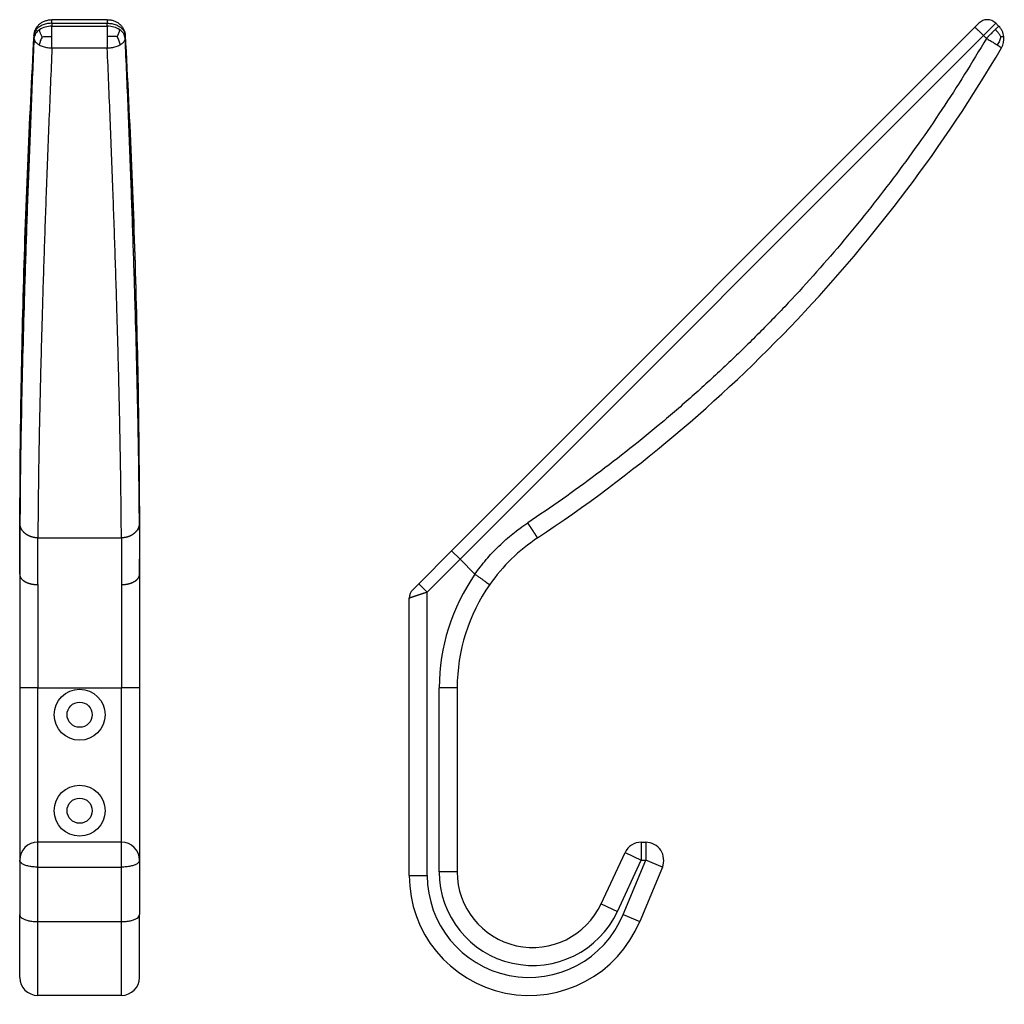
# Model space of a CAD drawing. Header units: millimetres. Extents: x 101 to 266, y -555 to -266.
# Tile 2 of 2: x 101 to 266, y -430 to -266. Entities that reach past the tile are written whole.
import ezdxf

# ---------------------------------------------------------------- set-up
doc = ezdxf.new("R2010")
doc.units = ezdxf.units.MM

# ---------------------------------------------------------------- blocks, each defined once
blk = doc.blocks.new('1353__2', base_point=(101.38, -428.36))
at = {"color": 4, "linetype": 'Continuous'}
for p, q in [((106.76, -266.24), (106.76, -265.66)), ((115.99, -265.66), (115.99, -266.24)), ((106.76, -266.24), (115.99, -266.24)), ((106.76, -266.24), (106.76, -266.73)), ((106.76, -266.73), (115.99, -266.73)), ((115.99, -266.73), (115.99, -266.24)), ((103.76, -268.28), (103.76, -268.77)), ((118.99, -268.77), (118.99, -268.28)), ((106.76, -270.37), (115.99, -270.37)), ((104.4, -352.06), (118.35, -352.06)), ((104.38, -359.86), (104.38, -377.07)), ((118.38, -359.86), (118.38, -377.07)), ((104.38, -377.07), (101.38, -377.07)), ((104.38, -402.82), (104.38, -377.07)), ((104.38, -377.07), (118.38, -377.07)), ((118.38, -402.82), (118.38, -377.07)), ((121.38, -377.07), (118.38, -377.07)), ((104.38, -406.97), (104.38, -402.82)), ((118.38, -406.97), (118.38, -402.82)), ((104.38, -416.06), (104.38, -406.97)), ((104.38, -406.97), (118.38, -406.97)), ((118.38, -416.06), (118.38, -406.97)), ((104.38, -428.36), (104.38, -416.06)), ((104.38, -416.06), (118.38, -416.06)), ((118.38, -428.36), (118.38, -416.06))]:
    blk.add_line(p, q, dxfattribs=at)
at = {"color": 7, "linetype": 'Continuous'}
for p, q in [((115.99, -265.66), (106.76, -265.66)), ((101.38, -355.64), (101.38, -358.14)), ((121.38, -358.14), (121.38, -355.64)), ((101.38, -358.14), (101.38, -377.07)), ((121.38, -358.14), (121.38, -377.07)), ((101.38, -377.07), (101.38, -405.82)), ((121.38, -377.07), (121.38, -405.82)), ((118.38, -402.82), (104.38, -402.82)), ((101.38, -405.82), (101.38, -414.9)), ((121.38, -405.82), (121.38, -414.9)), ((101.38, -425.36), (101.38, -414.9)), ((121.38, -425.36), (121.38, -414.9)), ((118.38, -428.36), (104.38, -428.36))]:
    blk.add_line(p, q, dxfattribs=at)
for centre, radius in [((111.38, -381.56), 4.25), ((111.38, -381.56), 2.1), ((111.38, -397.56), 4.25), ((111.38, -397.56), 2.1)]:
    blk.add_circle(centre, radius, dxfattribs=at)
for centre, start, end in [((104.38, -405.82), 90, 180), ((118.38, -405.82), 0, 90), ((104.38, -425.36), 180, 270), ((118.38, -425.36), 270, 0)]:
    blk.add_arc(centre, 3, start, end, dxfattribs=at)
for points, knots in [([(103.77, -268.23), (103.77, -268.14), (103.79, -267.96), (103.85, -267.71), (103.93, -267.46), (104.04, -267.21), (104.18, -266.97), (104.33, -266.76), (104.5, -266.57), (104.69, -266.39), (104.91, -266.22), (105.14, -266.08), (105.38, -265.95), (105.64, -265.84), (105.92, -265.76), (106.2, -265.7), (106.48, -265.66), (106.67, -265.66), (106.76, -265.66)], [0, 0, 0, 0, 0.265606, 0.532072, 0.774175, 1.062214, 1.348448, 1.592332, 1.836929, 2.125698, 2.394891, 2.666569, 2.918717, 3.218595, 3.500223, 3.78243, 4.092494, 4.354017, 4.354017, 4.354017, 4.354017]), ([(115.99, -265.66), (116.08, -265.66), (116.27, -265.66), (116.55, -265.7), (116.83, -265.76), (117.11, -265.84), (117.37, -265.95), (117.62, -266.08), (117.84, -266.22), (118.13, -266.44), (118.44, -266.76), (118.68, -267.14), (118.83, -267.46), (118.91, -267.72), (118.97, -267.97), (118.98, -268.15), (118.99, -268.23)], [0, 0, 0, 0, 0.261523, 0.571588, 0.831327, 1.135418, 1.435296, 1.687444, 1.959122, 2.228316, 2.765436, 3.290516, 3.578555, 3.820658, 4.110201, 4.352724, 4.352724, 4.352724, 4.352724]), ([(101.38, -355.64), (101.41, -348.34), (101.46, -333.74), (101.93, -311.87), (102.66, -290.03), (103.4, -275.5), (103.77, -268.23)], [0, 0, 0, 0, 21.902106, 43.806259, 65.628834, 87.45751, 87.45751, 87.45751, 87.45751]), ([(118.99, -268.23), (119.36, -275.5), (120.1, -290.03), (120.82, -311.87), (121.29, -333.74), (121.35, -348.34), (121.38, -355.64)], [0, 0, 0, 0, 21.828677, 43.651251, 65.555408, 87.45751, 87.45751, 87.45751, 87.45751])]:
    blk.add_open_spline(points, degree=3, knots=knots, dxfattribs=at)
at = {"color": 4, "linetype": 'Continuous'}
for points, knots in [([(106.76, -266.24), (106.51, -266.26), (106.01, -266.28), (105.3, -266.49), (104.68, -266.8), (104.2, -267.22), (103.86, -267.73), (103.79, -268.1), (103.76, -268.28)], [0, 0, 0, 0, 0.760895, 1.497732, 2.190592, 2.828082, 3.411809, 3.95939, 3.95939, 3.95939, 3.95939]), ([(104.68, -267.32), (104.43, -267.52), (103.96, -267.9), (103.83, -268.49), (103.76, -268.77)], [0, 0, 0, 0, 0.931773, 1.760112, 1.760112, 1.760112, 1.760112]), ([(106.76, -266.73), (106.38, -266.76), (105.64, -266.8), (104.99, -267.15), (104.68, -267.32)], [0, 0, 0, 0, 1.131712, 2.186119, 2.186119, 2.186119, 2.186119]), ([(105.13, -268.49), (105.09, -268.42), (105.01, -268.28), (104.91, -268.08), (104.83, -267.89), (104.76, -267.7), (104.71, -267.52), (104.69, -267.39), (104.68, -267.32)], [0, 0, 0, 0, 0.247388, 0.478298, 0.687724, 0.878902, 1.063571, 1.261781, 1.261781, 1.261781, 1.261781]), ([(106.76, -268.47), (106.76, -268.31), (106.76, -268), (106.76, -267.54), (106.76, -267.12), (106.76, -266.86), (106.76, -266.73)], [0, 0, 0, 0, 0.481307, 0.941681, 1.363228, 1.741417, 1.741417, 1.741417, 1.741417]), ([(115.99, -266.24), (116.25, -266.26), (116.75, -266.28), (117.45, -266.49), (118.07, -266.8), (118.56, -267.22), (118.9, -267.73), (118.96, -268.1), (118.99, -268.28)], [0, 0, 0, 0, 0.760895, 1.497732, 2.190592, 2.828082, 3.411809, 3.95939, 3.95939, 3.95939, 3.95939]), ([(115.99, -266.73), (115.99, -266.86), (115.99, -267.12), (115.99, -267.54), (115.99, -268), (115.99, -268.31), (115.99, -268.47)], [0, 0, 0, 0, 0.378036, 0.799736, 1.259962, 1.741417, 1.741417, 1.741417, 1.741417]), ([(118.07, -267.32), (117.76, -267.15), (117.11, -266.8), (116.37, -266.76), (115.99, -266.73)], [0, 0, 0, 0, 1.054407, 2.186119, 2.186119, 2.186119, 2.186119]), ([(117.62, -268.49), (117.74, -268.29), (117.94, -267.93), (118.03, -267.51), (118.07, -267.32)], [0, 0, 0, 0, 0.687189, 1.259915, 1.259915, 1.259915, 1.259915]), ([(118.99, -268.77), (118.93, -268.49), (118.8, -267.9), (118.32, -267.52), (118.07, -267.32)], [0, 0, 0, 0, 0.828339, 1.760112, 1.760112, 1.760112, 1.760112]), ([(103.76, -268.28), (103.07, -282.84), (101.68, -311.94), (101.48, -341.08), (101.38, -355.64)], [0, 0, 0, 0, 43.708598, 87.400897, 87.400897, 87.400897, 87.400897]), ([(103.76, -268.77), (103.6, -272.7), (103.27, -280.47), (102.83, -291.79), (102.43, -302.78), (102.11, -313.12), (101.83, -323.13), (101.63, -332.29), (101.48, -341.11), (101.43, -346.71), (101.4, -349.56)], [0, 0, 0, 0, 11.789186, 23.343788, 33.977439, 44.775276, 54.376838, 64.017598, 72.279605, 80.822848, 80.822848, 80.822848, 80.822848]), ([(103.76, -268.28), (103.76, -268.27), (103.76, -268.26), (103.77, -268.24), (103.77, -268.23)], [0, 0, 0, 0, 0.02729285, 0.0545755, 0.0545755, 0.0545755, 0.0545755]), ([(103.76, -268.77), (103.78, -268.87), (103.8, -269.07), (103.99, -269.36), (104.27, -269.64), (104.52, -269.79), (104.65, -269.87)], [0, 0, 0, 0, 0.290658, 0.611507, 1.010877, 1.470809, 1.470809, 1.470809, 1.470809]), ([(105.13, -268.49), (105.02, -268.72), (104.79, -269.15), (104.7, -269.63), (104.65, -269.87)], [0, 0, 0, 0, 0.746914, 1.4587, 1.4587, 1.4587, 1.4587]), ([(105.13, -268.49), (105.22, -268.49), (105.39, -268.48), (105.65, -268.47), (105.91, -268.47), (106.17, -268.47), (106.46, -268.47), (106.66, -268.47), (106.76, -268.47)], [0, 0, 0, 0, 0.25926, 0.520948, 0.778279, 1.036115, 1.310978, 1.631058, 1.631058, 1.631058, 1.631058]), ([(106.76, -270.37), (106.76, -270.22), (106.76, -269.92), (106.76, -269.45), (106.76, -268.96), (106.76, -268.64), (106.76, -268.47)], [0, 0, 0, 0, 0.445708, 0.917764, 1.407697, 1.900248, 1.900248, 1.900248, 1.900248]), ([(117.62, -268.49), (117.36, -268.48), (116.82, -268.46), (116.28, -268.47), (115.99, -268.47)], [0, 0, 0, 0, 0.778251, 1.630975, 1.630975, 1.630975, 1.630975]), ([(115.99, -268.47), (115.99, -268.64), (115.99, -268.96), (115.99, -269.45), (115.99, -269.92), (115.99, -270.22), (115.99, -270.37)], [0, 0, 0, 0, 0.4927, 0.982484, 1.454596, 1.900248, 1.900248, 1.900248, 1.900248]), ([(117.62, -268.49), (117.74, -268.72), (117.96, -269.15), (118.06, -269.63), (118.1, -269.87)], [0, 0, 0, 0, 0.746914, 1.4587, 1.4587, 1.4587, 1.4587]), ([(118.1, -269.87), (118.19, -269.81), (118.37, -269.71), (118.59, -269.53), (118.77, -269.35), (118.9, -269.15), (118.97, -268.96), (118.98, -268.83), (118.99, -268.77)], [0, 0, 0, 0, 0.317188, 0.604322, 0.860169, 1.086697, 1.28877, 1.473156, 1.473156, 1.473156, 1.473156]), ([(118.99, -268.23), (118.99, -268.24), (118.99, -268.26), (118.99, -268.27), (118.99, -268.28)], [0, 0, 0, 0, 0.02728265, 0.0545755, 0.0545755, 0.0545755, 0.0545755]), ([(118.99, -268.28), (119.69, -282.84), (121.08, -311.94), (121.28, -341.08), (121.38, -355.64)], [0, 0, 0, 0, 43.708598, 87.400897, 87.400897, 87.400897, 87.400897]), ([(121.35, -349.56), (121.33, -346.71), (121.28, -341.11), (121.12, -332.29), (120.92, -323.13), (120.65, -313.12), (120.32, -302.78), (119.93, -291.79), (119.49, -280.47), (119.16, -272.7), (118.99, -268.77)], [0, 0, 0, 0, 8.543243, 16.80525, 26.44601, 36.047572, 46.845409, 57.47906, 69.033662, 80.822848, 80.822848, 80.822848, 80.822848]), ([(106.76, -270.37), (106.59, -274.34), (106.26, -282.21), (105.82, -293.65), (105.43, -304.76), (105.11, -315.22), (104.83, -325.34), (104.63, -334.61), (104.48, -343.52), (104.43, -349.19), (104.4, -352.06)], [0, 0, 0, 0, 11.92277, 23.608373, 34.362256, 45.281096, 54.989672, 64.738158, 73.094002, 81.728839, 81.728839, 81.728839, 81.728839]), ([(104.65, -269.87), (104.76, -269.92), (104.97, -270.02), (105.31, -270.14), (105.66, -270.24), (106.03, -270.31), (106.4, -270.36), (106.64, -270.37), (106.76, -270.37)], [0, 0, 0, 0, 0.343047, 0.705439, 1.079228, 1.455987, 1.827692, 2.187381, 2.187381, 2.187381, 2.187381]), ([(115.99, -270.37), (116.11, -270.37), (116.36, -270.36), (116.72, -270.31), (117.09, -270.24), (117.45, -270.14), (117.79, -270.02), (118, -269.92), (118.1, -269.87)], [0, 0, 0, 0, 0.359689, 0.731394, 1.108153, 1.481942, 1.844334, 2.187381, 2.187381, 2.187381, 2.187381]), ([(118.35, -352.06), (118.33, -349.19), (118.28, -343.52), (118.12, -334.61), (117.92, -325.34), (117.65, -315.22), (117.32, -304.76), (116.93, -293.65), (116.49, -282.21), (116.16, -274.34), (115.99, -270.37)], [0, 0, 0, 0, 8.634836, 16.99068, 26.739166, 36.447743, 47.366583, 58.120466, 69.806069, 81.728839, 81.728839, 81.728839, 81.728839]), ([(101.38, -358.14), (101.38, -357.35), (101.38, -355.79), (101.38, -353.59), (101.39, -351.51), (101.4, -350.22), (101.4, -349.56)], [0, 0, 0, 0, 2.346608, 4.70337, 6.591817, 8.580983, 8.580983, 8.580983, 8.580983]), ([(104.4, -352.06), (104.36, -352.06), (104.27, -352.06), (104.15, -352.06), (104.06, -352.05), (103.99, -352.04), (103.92, -352.03), (103.85, -352.02), (103.78, -352.01), (103.71, -352), (103.64, -351.98), (103.57, -351.97), (103.5, -351.95), (103.44, -351.93), (103.37, -351.91), (103.3, -351.89), (103.23, -351.86), (103.16, -351.84), (103.09, -351.81), (103.02, -351.78), (102.96, -351.75), (102.89, -351.72), (102.82, -351.69), (102.76, -351.65), (102.69, -351.62), (102.63, -351.58), (102.57, -351.54), (102.51, -351.5), (102.45, -351.46), (102.39, -351.42), (102.33, -351.37), (102.28, -351.33), (102.22, -351.28), (102.17, -351.23), (102.12, -351.18), (102.07, -351.13), (102.02, -351.08), (101.98, -351.03), (101.93, -350.98), (101.89, -350.93), (101.85, -350.87), (101.81, -350.82), (101.77, -350.76), (101.74, -350.71), (101.7, -350.65), (101.67, -350.59), (101.64, -350.53), (101.61, -350.48), (101.58, -350.42), (101.56, -350.36), (101.54, -350.3), (101.52, -350.24), (101.5, -350.19), (101.48, -350.13), (101.46, -350.07), (101.45, -350.01), (101.44, -349.95), (101.43, -349.9), (101.42, -349.84), (101.41, -349.78), (101.41, -349.72), (101.4, -349.67), (101.4, -349.61), (101.4, -349.57), (101.4, -349.56)], [0, 0, 0, 0, 0.133821, 0.269928, 0.338789, 0.408156, 0.478004, 0.548307, 0.619039, 0.690172, 0.761676, 0.833521, 0.905678, 0.978114, 1.050797, 1.123694, 1.196772, 1.269996, 1.343333, 1.416748, 1.490207, 1.563675, 1.637119, 1.710503, 1.783794, 1.85696, 1.929968, 2.002787, 2.075384, 2.147731, 2.219799, 2.29156, 2.362988, 2.434057, 2.504745, 2.575028, 2.644886, 2.7143, 2.783252, 2.851725, 2.919706, 2.987181, 3.054138, 3.120568, 3.186462, 3.251813, 3.316616, 3.380864, 3.444556, 3.507689, 3.570263, 3.632276, 3.69373, 3.754627, 3.814969, 3.874758, 3.933999, 3.992696, 4.050852, 4.108473, 4.165564, 4.222129, 4.278175, 4.333707, 4.333707, 4.333707, 4.333707]), ([(121.35, -349.56), (121.35, -349.57), (121.35, -349.61), (121.35, -349.67), (121.35, -349.72), (121.34, -349.78), (121.33, -349.84), (121.33, -349.9), (121.32, -349.95), (121.3, -350.01), (121.29, -350.07), (121.27, -350.13), (121.26, -350.19), (121.24, -350.24), (121.22, -350.3), (121.19, -350.36), (121.17, -350.42), (121.14, -350.48), (121.12, -350.53), (121.09, -350.59), (121.05, -350.65), (121.02, -350.71), (120.98, -350.76), (120.95, -350.82), (120.91, -350.87), (120.87, -350.93), (120.82, -350.98), (120.78, -351.03), (120.73, -351.08), (120.68, -351.13), (120.63, -351.18), (120.58, -351.23), (120.53, -351.28), (120.48, -351.33), (120.42, -351.37), (120.36, -351.42), (120.3, -351.46), (120.25, -351.5), (120.18, -351.54), (120.12, -351.58), (120.06, -351.62), (120, -351.65), (119.93, -351.69), (119.87, -351.72), (119.8, -351.75), (119.73, -351.78), (119.66, -351.81), (119.6, -351.84), (119.53, -351.86), (119.46, -351.89), (119.39, -351.91), (119.32, -351.93), (119.25, -351.95), (119.18, -351.97), (119.11, -351.98), (119.04, -352), (118.97, -352.01), (118.9, -352.02), (118.83, -352.03), (118.76, -352.04), (118.69, -352.05), (118.6, -352.06), (118.49, -352.06), (118.4, -352.06), (118.35, -352.06)], [0, 0, 0, 0, 0.055531, 0.111577, 0.168143, 0.225234, 0.282855, 0.341011, 0.399707, 0.458948, 0.518738, 0.579079, 0.639976, 0.70143, 0.763444, 0.826017, 0.88915, 0.952842, 1.017091, 1.081893, 1.147244, 1.213138, 1.279568, 1.346526, 1.414001, 1.481982, 1.550455, 1.619407, 1.68882, 1.758679, 1.828962, 1.899649, 1.970719, 2.042146, 2.113907, 2.185975, 2.258322, 2.33092, 2.403738, 2.476746, 2.549912, 2.623204, 2.696588, 2.770031, 2.843499, 2.916958, 2.990373, 3.06371, 3.136935, 3.210012, 3.282909, 3.355592, 3.428028, 3.500185, 3.572031, 3.643535, 3.714667, 3.785399, 3.855703, 3.925551, 3.994918, 4.063779, 4.199886, 4.333707, 4.333707, 4.333707, 4.333707]), ([(121.35, -349.56), (121.36, -350.22), (121.37, -351.51), (121.37, -353.59), (121.38, -355.79), (121.38, -357.35), (121.38, -358.14)], [0, 0, 0, 0, 1.989167, 3.877613, 6.234375, 8.580983, 8.580983, 8.580983, 8.580983]), ([(104.38, -359.86), (104.38, -359.15), (104.38, -357.73), (104.38, -355.73), (104.39, -353.84), (104.4, -352.67), (104.4, -352.06)], [0, 0, 0, 0, 2.125048, 4.272081, 5.98758, 7.79349, 7.79349, 7.79349, 7.79349]), ([(118.35, -352.06), (118.36, -352.67), (118.37, -353.84), (118.37, -355.73), (118.38, -357.73), (118.38, -359.15), (118.38, -359.86)], [0, 0, 0, 0, 1.80591, 3.521408, 5.668442, 7.79349, 7.79349, 7.79349, 7.79349]), ([(101.38, -358.14), (101.38, -358.15), (101.38, -358.17), (101.38, -358.21), (101.38, -358.25), (101.39, -358.29), (101.4, -358.33), (101.4, -358.37), (101.42, -358.41), (101.43, -358.45), (101.44, -358.49), (101.46, -358.53), (101.47, -358.57), (101.49, -358.61), (101.51, -358.65), (101.54, -358.69), (101.56, -358.73), (101.59, -358.77), (101.62, -358.81), (101.65, -358.85), (101.68, -358.89), (101.71, -358.93), (101.75, -358.97), (101.79, -359), (101.83, -359.04), (101.87, -359.08), (101.91, -359.12), (101.95, -359.15), (102, -359.19), (102.05, -359.22), (102.1, -359.26), (102.15, -359.29), (102.2, -359.32), (102.26, -359.35), (102.31, -359.38), (102.37, -359.41), (102.43, -359.44), (102.49, -359.47), (102.55, -359.5), (102.61, -359.53), (102.67, -359.55), (102.74, -359.58), (102.8, -359.6), (102.87, -359.62), (102.93, -359.64), (103, -359.67), (103.07, -359.68), (103.14, -359.7), (103.2, -359.72), (103.27, -359.74), (103.34, -359.75), (103.41, -359.77), (103.48, -359.78), (103.55, -359.79), (103.62, -359.8), (103.69, -359.81), (103.76, -359.82), (103.85, -359.83), (103.97, -359.84), (104.11, -359.85), (104.24, -359.86), (104.33, -359.86), (104.38, -359.86)], [0, 0, 0, 0, 0.038213, 0.076808, 0.115821, 0.155288, 0.195248, 0.235739, 0.276799, 0.318468, 0.360782, 0.403781, 0.447501, 0.491977, 0.537244, 0.583332, 0.630271, 0.678089, 0.72681, 0.776455, 0.827042, 0.878587, 0.9311, 0.98459, 1.039061, 1.094513, 1.150945, 1.208348, 1.266713, 1.326026, 1.386269, 1.447421, 1.509458, 1.572353, 1.636075, 1.70059, 1.765863, 1.831855, 1.898524, 1.965827, 2.03372, 2.102156, 2.171086, 2.24046, 2.310228, 2.380338, 2.450739, 2.521378, 2.592202, 2.663158, 2.734194, 2.805259, 2.8763, 2.947268, 3.018112, 3.088783, 3.159235, 3.22942, 3.368814, 3.506628, 3.642552, 3.776304, 3.776304, 3.776304, 3.776304]), ([(118.38, -359.86), (118.42, -359.86), (118.51, -359.86), (118.65, -359.85), (118.78, -359.84), (118.9, -359.83), (118.99, -359.82), (119.06, -359.81), (119.13, -359.8), (119.2, -359.79), (119.27, -359.78), (119.34, -359.77), (119.41, -359.75), (119.48, -359.74), (119.55, -359.72), (119.62, -359.7), (119.69, -359.68), (119.76, -359.67), (119.82, -359.64), (119.89, -359.62), (119.95, -359.6), (120.02, -359.58), (120.08, -359.55), (120.15, -359.53), (120.21, -359.5), (120.27, -359.47), (120.33, -359.44), (120.39, -359.41), (120.44, -359.38), (120.5, -359.35), (120.55, -359.32), (120.61, -359.29), (120.66, -359.26), (120.71, -359.22), (120.75, -359.19), (120.8, -359.15), (120.85, -359.12), (120.89, -359.08), (120.93, -359.04), (120.97, -359), (121.01, -358.97), (121.04, -358.93), (121.08, -358.89), (121.11, -358.85), (121.14, -358.81), (121.17, -358.77), (121.19, -358.73), (121.22, -358.69), (121.24, -358.65), (121.26, -358.61), (121.28, -358.57), (121.3, -358.53), (121.31, -358.49), (121.33, -358.45), (121.34, -358.41), (121.35, -358.37), (121.36, -358.33), (121.37, -358.29), (121.37, -358.25), (121.37, -358.21), (121.38, -358.17), (121.38, -358.15), (121.38, -358.14)], [0, 0, 0, 0, 0.133752, 0.269676, 0.40749, 0.546883, 0.617069, 0.687521, 0.758192, 0.829036, 0.900003, 0.971045, 1.042109, 1.113146, 1.184102, 1.254926, 1.325565, 1.395965, 1.466076, 1.535844, 1.605218, 1.674148, 1.742583, 1.810476, 1.87778, 1.944449, 2.010441, 2.075713, 2.140229, 2.203951, 2.266845, 2.328883, 2.390035, 2.450278, 2.509591, 2.567956, 2.625359, 2.68179, 2.737243, 2.791714, 2.845204, 2.897717, 2.949262, 2.999849, 3.049494, 3.098214, 3.146032, 3.192972, 3.23906, 3.284326, 3.328803, 3.372522, 3.415521, 3.457836, 3.499504, 3.540565, 3.581055, 3.621015, 3.660483, 3.699496, 3.738091, 3.776304, 3.776304, 3.776304, 3.776304]), ([(104.38, -406.97), (104.12, -406.97), (103.61, -406.95), (102.9, -406.84), (102.28, -406.67), (101.81, -406.44), (101.46, -406.17), (101.4, -405.93), (101.38, -405.82)], [0, 0, 0, 0, 0.777452, 1.510119, 2.157932, 2.691227, 3.100205, 3.415854, 3.415854, 3.415854, 3.415854]), ([(121.38, -405.82), (121.35, -405.93), (121.3, -406.17), (120.94, -406.44), (120.47, -406.67), (119.85, -406.84), (119.14, -406.95), (118.64, -406.97), (118.38, -406.97)], [0, 0, 0, 0, 0.315648, 0.724627, 1.257921, 1.905734, 2.638402, 3.415854, 3.415854, 3.415854, 3.415854]), ([(101.38, -414.9), (101.4, -415.01), (101.46, -415.25), (101.81, -415.52), (102.28, -415.75), (102.9, -415.92), (103.61, -416.04), (104.12, -416.05), (104.38, -416.06)], [0, 0, 0, 0, 0.315648, 0.724627, 1.257921, 1.905734, 2.638402, 3.415854, 3.415854, 3.415854, 3.415854]), ([(118.38, -416.06), (118.64, -416.05), (119.14, -416.04), (119.85, -415.92), (120.47, -415.75), (120.94, -415.52), (121.3, -415.25), (121.35, -415.01), (121.38, -414.9)], [0, 0, 0, 0, 0.777452, 1.510119, 2.157932, 2.691227, 3.100205, 3.415854, 3.415854, 3.415854, 3.415854])]:
    blk.add_open_spline(points, degree=3, knots=knots, dxfattribs=at)
blk = doc.blocks.new('Vordans1', base_point=(111.38, -347))
blk.add_blockref('1353__2', (101.38, -428.36))
blk = doc.blocks.new('1353__3', base_point=(166.38, -428.36))
at = {"color": 7, "linetype": 'Continuous'}
for p, q in [((260.75, -266.92), (173.44, -354.23)), ((261.43, -266.24), (260.75, -266.92)), ((264.26, -266.24), (264.74, -266.73)), ((167.96, -359.71), (173.44, -354.23)), ((167.96, -359.71), (166.96, -360.71)), ((166.38, -408.36), (166.38, -362.12)), ((174.38, -377.07), (174.38, -407.76)), ((205.11, -402.82), (205.85, -402.82)), ((198.41, -413.09), (202.39, -404.55)), ((208.62, -406.97), (204.84, -416.06))]:
    blk.add_line(p, q, dxfattribs=at)
at = {"color": 4, "linetype": 'Continuous'}
for p, q in [((264.26, -266.24), (262.22, -268.28)), ((262.22, -268.28), (174.86, -355.64)), ((262.22, -268.28), (262.7, -268.77)), ((174.86, -355.64), (173.44, -354.23)), ((169.38, -361.12), (174.86, -355.64)), ((174.86, -355.64), (177.35, -358.14)), ((169.38, -408.36), (169.38, -361.12)), ((174.38, -377.07), (171.38, -377.07)), ((171.38, -407.76), (171.38, -377.07)), ((205.11, -402.82), (205.11, -405.82)), ((205.85, -402.82), (205.85, -405.82)), ((201.13, -414.35), (205.11, -405.82)), ((202.07, -414.9), (205.85, -405.82)), ((202.39, -404.55), (205.11, -405.82)), ((205.11, -405.82), (205.85, -405.82)), ((208.62, -406.97), (205.85, -405.82)), ((166.38, -408.36), (169.38, -408.36)), ((174.38, -407.76), (171.38, -407.76)), ((198.41, -413.09), (201.13, -414.35)), ((202.07, -414.9), (204.84, -416.06))]:
    blk.add_line(p, q, dxfattribs=at)
at = {"color": 7, "linetype": 'Continuous'}
for centre, radius, start, end in [((262.84, -267.66), 2, 45, 135), ((262.62, -268.85), 3, 7.2752, 45), ((262.62, -268.85), 3, 329.5503, 7.2752), ((49.69, -143.68), 250, 303.5355, 329.5503), ((204.38, -377.07), 30, 123.5355, 144.987), ((168.38, -362.12), 2, 135, 180), ((204.38, -377.07), 30, 144.987, 180), ((205.11, -405.82), 3, 90, 155), ((205.85, -405.82), 3, 337.3801, 90), ((186.38, -408.36), 20, 180, 337.3801), ((186.98, -407.76), 12.61, 180, 335)]:
    blk.add_arc(centre, radius, start, end, dxfattribs=at)
at = {"color": 4, "linetype": 'Continuous'}
for centre, radius, start, end in [((204.38, -377.07), 33, 144.987, 180), ((186.38, -408.36), 17, 180, 337.3801), ((186.98, -407.76), 15.61, 180, 335)]:
    blk.add_arc(centre, radius, start, end, dxfattribs=at)
for points, knots in [([(262.22, -268.28), (262.14, -268.21), (262, -268.06), (261.78, -267.85), (261.57, -267.65), (261.38, -267.47), (261.21, -267.31), (261.07, -267.18), (260.97, -267.09), (260.9, -267.03), (260.84, -266.98), (260.8, -266.95), (260.77, -266.93), (260.75, -266.92), (260.75, -266.92)], [0, 0, 0, 0, 0.31287, 0.618049, 0.908033, 1.175697, 1.41447, 1.618499, 1.732765, 1.827991, 1.903431, 1.958194, 1.991872, 2.005493, 2.005493, 2.005493, 2.005493]), ([(264.15, -267.32), (264.08, -267.39), (263.86, -267.61), (263.5, -267.98), (263.09, -268.39), (262.82, -268.65), (262.7, -268.77)], [0, 0, 0, 0, 0.28524, 0.934027, 1.544462, 2.046015, 2.046015, 2.046015, 2.046015]), ([(264.74, -266.73), (264.72, -266.76), (264.67, -266.81), (264.55, -266.93), (264.38, -267.1), (264.23, -267.24), (264.15, -267.32)], [0, 0, 0, 0, 0.1087004, 0.2174008, 0.4944942, 0.8380943, 0.8380943, 0.8380943, 0.8380943]), ([(265.11, -268.49), (265.07, -268.42), (264.99, -268.28), (264.85, -268.07), (264.71, -267.88), (264.55, -267.69), (264.37, -267.51), (264.23, -267.39), (264.15, -267.32)], [0, 0, 0, 0, 0.249014, 0.495691, 0.73486, 0.972286, 1.224964, 1.520841, 1.520841, 1.520841, 1.520841]), ([(262.7, -268.77), (261.5, -270.78), (259.1, -274.79), (255.28, -280.67), (251.31, -286.45), (245.79, -294), (238.49, -303.15), (230.69, -311.87), (224.16, -318.56), (219.12, -323.45), (213.95, -328.19), (208.64, -332.77), (203.21, -337.21), (197.65, -341.49), (191.97, -345.63), (188.09, -348.25), (186.15, -349.56)], [0, 0, 0, 0, 7.011108, 14.025846, 21.038781, 28.053629, 42.08356, 56.111474, 63.13089, 70.143867, 77.155614, 84.177275, 91.18754, 98.211398, 105.226888, 112.245912, 112.245912, 112.245912, 112.245912]), ([(262.7, -268.77), (262.81, -268.83), (263.02, -268.96), (263.33, -269.14), (263.64, -269.33), (263.95, -269.52), (264.23, -269.69), (264.41, -269.81), (264.5, -269.87)], [0, 0, 0, 0, 0.359008, 0.727384, 1.096308, 1.455634, 1.794612, 2.10284, 2.10284, 2.10284, 2.10284]), ([(265.11, -268.49), (265.05, -268.73), (264.92, -269.22), (264.65, -269.64), (264.5, -269.87)], [0, 0, 0, 0, 0.71086, 1.507376, 1.507376, 1.507376, 1.507376]), ([(265.11, -268.49), (265.13, -268.49), (265.18, -268.49), (265.26, -268.48), (265.32, -268.48), (265.38, -268.47), (265.43, -268.47), (265.48, -268.47), (265.51, -268.47), (265.54, -268.47), (265.57, -268.47), (265.58, -268.47), (265.59, -268.47), (265.6, -268.47), (265.6, -268.47)], [0, 0, 0, 0, 0.079013, 0.1519258, 0.2182563, 0.27763, 0.3297798, 0.3745471, 0.4118824, 0.4418486, 0.4646283, 0.4805475, 0.4901738, 0.4949773, 0.4949773, 0.4949773, 0.4949773]), ([(264.5, -269.87), (264.54, -269.89), (264.62, -269.94), (264.72, -270.01), (264.82, -270.07), (264.91, -270.13), (264.98, -270.18), (265.05, -270.23), (265.1, -270.27), (265.14, -270.3), (265.17, -270.33), (265.19, -270.35), (265.21, -270.36), (265.21, -270.37), (265.21, -270.37)], [0, 0, 0, 0, 0.1396755, 0.2684229, 0.3854637, 0.4901975, 0.582212, 0.6612849, 0.727383, 0.7806568, 0.8214377, 0.8502514, 0.8679263, 0.8764524, 0.8764524, 0.8764524, 0.8764524]), ([(177.35, -358.14), (177.64, -357.73), (178.24, -356.9), (179.2, -355.72), (180.24, -354.54), (181.34, -353.42), (182.49, -352.36), (183.65, -351.37), (184.86, -350.44), (185.71, -349.86), (186.15, -349.56)], [0, 0, 0, 0, 1.483126, 3.091344, 4.574053, 6.182767, 7.791426, 9.274129, 10.756872, 12.36551, 12.36551, 12.36551, 12.36551]), ([(187.8, -352.06), (187.8, -352.06), (187.8, -352.06), (187.8, -352.06), (187.8, -352.06), (187.8, -352.06), (187.8, -352.06), (187.8, -352.06), (187.8, -352.06), (187.8, -352.06), (187.8, -352.06), (187.8, -352.06), (187.8, -352.06), (187.8, -352.06), (187.8, -352.06), (187.8, -352.06), (187.8, -352.06), (187.8, -352.06), (187.8, -352.06), (187.8, -352.06), (187.8, -352.06), (187.8, -352.06), (187.8, -352.06), (187.8, -352.06), (187.8, -352.06), (187.8, -352.06), (187.8, -352.06), (187.8, -352.05), (187.8, -352.05), (187.8, -352.05), (187.8, -352.05), (187.8, -352.05), (187.8, -352.05), (187.79, -352.05), (187.79, -352.05), (187.79, -352.05), (187.79, -352.05), (187.79, -352.04), (187.79, -352.04), (187.79, -352.04), (187.79, -352.04), (187.79, -352.04), (187.79, -352.04), (187.79, -352.04), (187.79, -352.03), (187.79, -352.03), (187.78, -352.03), (187.78, -352.03), (187.78, -352.03), (187.78, -352.03), (187.78, -352.02), (187.78, -352.02), (187.78, -352.02), (187.78, -352.02), (187.78, -352.02), (187.77, -352.02), (187.77, -352.01), (187.77, -352.01), (187.77, -352.01), (187.77, -352.01), (187.77, -352.01), (187.77, -352), (187.77, -352), (187.76, -352), (187.76, -352), (187.76, -352), (187.76, -351.99), (187.76, -351.99), (187.76, -351.99), (187.76, -351.99), (187.75, -351.98), (187.75, -351.98), (187.75, -351.98), (187.75, -351.98), (187.75, -351.97), (187.75, -351.97), (187.74, -351.97), (187.74, -351.97), (187.74, -351.96), (187.74, -351.96), (187.74, -351.96), (187.74, -351.95), (187.73, -351.95), (187.73, -351.95), (187.73, -351.95), (187.73, -351.94), (187.73, -351.94), (187.72, -351.94), (187.72, -351.93), (187.72, -351.93), (187.72, -351.93), (187.72, -351.92), (187.71, -351.92), (187.71, -351.92), (187.71, -351.91), (187.71, -351.91), (187.7, -351.91), (187.7, -351.9), (187.7, -351.9), (187.7, -351.9), (187.7, -351.89), (187.69, -351.89), (187.69, -351.89), (187.69, -351.88), (187.69, -351.88), (187.68, -351.87), (187.68, -351.87), (187.68, -351.87), (187.68, -351.86), (187.67, -351.86), (187.67, -351.86), (187.67, -351.85), (187.67, -351.85), (187.66, -351.84), (187.66, -351.84), (187.66, -351.83), (187.65, -351.83), (187.65, -351.83), (187.65, -351.82), (187.65, -351.82), (187.64, -351.81), (187.64, -351.81), (187.64, -351.8), (187.63, -351.8), (187.63, -351.8), (187.63, -351.79), (187.63, -351.79), (187.62, -351.78), (187.62, -351.78), (187.62, -351.77), (187.61, -351.77), (187.61, -351.76), (187.61, -351.76), (187.6, -351.75), (187.6, -351.75), (187.6, -351.74), (187.59, -351.74), (187.59, -351.73), (187.59, -351.73), (187.58, -351.72), (187.58, -351.72), (187.58, -351.71), (187.57, -351.71), (187.57, -351.7), (187.57, -351.7), (187.56, -351.69), (187.56, -351.69), (187.56, -351.68), (187.55, -351.67), (187.55, -351.67), (187.55, -351.66), (187.54, -351.66), (187.54, -351.65), (187.53, -351.65), (187.53, -351.64), (187.53, -351.63), (187.52, -351.63), (187.52, -351.62), (187.51, -351.62), (187.51, -351.61), (187.51, -351.6), (187.5, -351.6), (187.5, -351.59), (187.49, -351.59), (187.49, -351.58), (187.49, -351.57), (187.48, -351.57), (187.48, -351.56), (187.47, -351.55), (187.47, -351.55), (187.46, -351.54), (187.46, -351.53), (187.46, -351.53), (187.45, -351.52), (187.45, -351.51), (187.44, -351.51), (187.44, -351.5), (187.43, -351.49), (187.43, -351.49), (187.43, -351.48), (187.42, -351.47), (187.42, -351.47), (187.41, -351.46), (187.41, -351.45), (187.4, -351.44), (187.4, -351.44), (187.39, -351.43), (187.39, -351.42), (187.38, -351.42), (187.38, -351.41), (187.37, -351.4), (187.37, -351.39), (187.36, -351.39), (187.36, -351.38), (187.35, -351.37), (187.35, -351.36), (187.34, -351.36), (187.34, -351.35), (187.33, -351.34), (187.33, -351.33), (187.32, -351.33), (187.32, -351.32), (187.31, -351.31), (187.31, -351.3), (187.3, -351.29), (187.3, -351.28), (187.29, -351.27), (187.28, -351.27), (187.28, -351.26), (187.27, -351.25), (187.27, -351.24), (187.26, -351.23), (187.26, -351.22), (187.25, -351.21), (187.24, -351.2), (187.24, -351.19), (187.23, -351.18), (187.23, -351.18), (187.22, -351.17), (187.21, -351.16), (187.21, -351.15), (187.2, -351.14), (187.19, -351.13), (187.19, -351.12), (187.18, -351.11), (187.18, -351.1), (187.17, -351.09), (187.16, -351.08), (187.16, -351.07), (187.15, -351.06), (187.14, -351.05), (187.14, -351.04), (187.13, -351.03), (187.13, -351.02), (187.12, -351.01), (187.11, -351), (187.11, -350.99), (187.1, -350.99), (187.09, -350.98), (187.09, -350.97), (187.08, -350.96), (187.07, -350.95), (187.07, -350.94), (187.06, -350.92), (187.05, -350.91), (187.04, -350.9), (187.04, -350.89), (187.03, -350.88), (187.02, -350.86), (187.01, -350.85), (187, -350.84), (186.99, -350.83), (186.99, -350.81), (186.98, -350.8), (186.97, -350.79), (186.96, -350.78), (186.95, -350.76), (186.94, -350.75), (186.94, -350.74), (186.93, -350.72), (186.92, -350.71), (186.91, -350.7), (186.9, -350.69), (186.89, -350.67), (186.89, -350.66), (186.88, -350.65), (186.87, -350.63), (186.86, -350.62), (186.85, -350.61), (186.84, -350.59), (186.83, -350.58), (186.83, -350.57), (186.82, -350.56), (186.81, -350.54), (186.8, -350.53), (186.79, -350.52), (186.78, -350.5), (186.77, -350.49), (186.76, -350.47), (186.75, -350.45), (186.73, -350.43), (186.72, -350.41), (186.7, -350.38), (186.69, -350.36), (186.67, -350.34), (186.66, -350.31), (186.64, -350.29), (186.63, -350.27), (186.61, -350.24), (186.59, -350.22), (186.58, -350.2), (186.56, -350.17), (186.55, -350.15), (186.53, -350.13), (186.52, -350.1), (186.5, -350.08), (186.49, -350.06), (186.47, -350.03), (186.46, -350.01), (186.45, -349.99), (186.43, -349.98), (186.42, -349.96), (186.41, -349.95), (186.4, -349.93), (186.39, -349.91), (186.38, -349.9), (186.37, -349.88), (186.36, -349.87), (186.35, -349.85), (186.34, -349.84), (186.33, -349.82), (186.32, -349.8), (186.31, -349.79), (186.3, -349.77), (186.29, -349.76), (186.28, -349.74), (186.27, -349.73), (186.26, -349.71), (186.25, -349.69), (186.24, -349.68), (186.23, -349.66), (186.22, -349.65), (186.21, -349.63), (186.2, -349.62), (186.18, -349.6), (186.17, -349.59), (186.16, -349.57), (186.16, -349.56), (186.15, -349.56)], [0, 0, 0, 0, 0.000016, 0.000034, 0.000055, 0.00008, 0.000146, 0.000232, 0.000382, 0.000572, 0.000803, 0.001074, 0.001388, 0.001743, 0.002141, 0.00258, 0.003063, 0.003588, 0.004156, 0.004767, 0.005421, 0.006119, 0.006861, 0.007646, 0.008476, 0.009349, 0.010267, 0.01123, 0.012237, 0.01329, 0.014387, 0.015529, 0.016717, 0.017951, 0.01923, 0.020555, 0.021926, 0.023343, 0.024806, 0.026316, 0.027872, 0.029475, 0.031125, 0.032822, 0.034566, 0.036357, 0.038196, 0.040082, 0.042016, 0.043998, 0.046028, 0.048106, 0.050233, 0.052317, 0.054447, 0.056622, 0.058842, 0.061108, 0.063418, 0.065775, 0.068176, 0.070623, 0.073116, 0.075655, 0.078239, 0.080869, 0.083544, 0.086266, 0.089034, 0.091848, 0.094707, 0.097613, 0.100566, 0.103564, 0.106609, 0.1097, 0.112838, 0.116022, 0.119253, 0.122531, 0.125855, 0.129226, 0.132644, 0.136109, 0.139621, 0.14318, 0.146786, 0.150439, 0.15414, 0.157888, 0.161683, 0.165525, 0.169415, 0.173353, 0.177338, 0.181371, 0.185452, 0.18958, 0.193757, 0.197981, 0.202253, 0.206573, 0.210942, 0.215353, 0.219813, 0.224321, 0.228877, 0.233481, 0.238133, 0.242834, 0.247582, 0.252378, 0.257221, 0.262113, 0.267052, 0.272039, 0.277073, 0.282155, 0.287285, 0.292462, 0.297686, 0.302958, 0.308277, 0.313643, 0.319057, 0.324518, 0.330025, 0.33558, 0.341182, 0.346831, 0.352526, 0.358269, 0.364058, 0.369894, 0.375776, 0.381706, 0.387682, 0.393704, 0.399773, 0.405888, 0.41205, 0.418258, 0.424512, 0.430813, 0.437159, 0.443552, 0.449991, 0.456476, 0.463006, 0.469583, 0.476206, 0.482874, 0.489588, 0.496625, 0.503711, 0.510846, 0.518031, 0.525264, 0.532545, 0.539875, 0.547253, 0.554679, 0.562153, 0.569675, 0.577243, 0.584859, 0.592523, 0.600232, 0.607989, 0.615792, 0.623641, 0.631536, 0.639476, 0.647463, 0.655495, 0.663572, 0.671694, 0.679861, 0.688073, 0.696329, 0.704629, 0.712973, 0.721362, 0.729793, 0.738269, 0.746787, 0.755349, 0.763953, 0.772601, 0.78129, 0.790022, 0.798796, 0.807612, 0.81647, 0.825369, 0.834309, 0.843291, 0.852313, 0.861376, 0.87048, 0.879624, 0.889873, 0.900172, 0.91052, 0.920917, 0.931361, 0.941853, 0.952393, 0.962979, 0.973611, 0.98429, 0.995014, 1.005783, 1.016597, 1.027456, 1.038358, 1.049303, 1.060292, 1.071324, 1.082397, 1.093513, 1.104669, 1.115867, 1.127106, 1.138384, 1.149702, 1.16106, 1.172456, 1.183891, 1.195364, 1.206874, 1.218422, 1.230006, 1.241627, 1.253284, 1.264976, 1.276704, 1.288466, 1.300262, 1.312093, 1.323956, 1.335853, 1.347782, 1.359744, 1.374481, 1.389264, 1.404093, 1.418966, 1.433884, 1.448845, 1.463848, 1.478892, 1.493977, 1.509101, 1.524265, 1.539465, 1.554703, 1.569977, 1.585287, 1.60063, 1.616007, 1.631417, 1.646858, 1.66233, 1.677832, 1.693363, 1.708923, 1.724509, 1.740122, 1.755761, 1.771425, 1.787112, 1.802822, 1.818555, 1.834308, 1.850082, 1.865875, 1.881687, 1.897517, 1.925261, 1.953052, 1.980884, 2.008753, 2.036656, 2.064588, 2.092544, 2.120521, 2.148514, 2.176518, 2.204531, 2.232546, 2.260561, 2.28857, 2.31657, 2.344557, 2.372525, 2.400471, 2.42839, 2.456278, 2.475496, 2.494697, 2.513878, 2.533039, 2.552178, 2.571296, 2.59039, 2.60946, 2.628504, 2.647522, 2.666512, 2.685474, 2.704406, 2.723307, 2.742177, 2.761014, 2.779817, 2.798585, 2.817317, 2.836012, 2.854669, 2.873287, 2.891865, 2.910402, 2.928896, 2.947347, 2.965754, 2.984115, 3.002429, 3.002429, 3.002429, 3.002429]), ([(177.35, -358.14), (177.51, -358.25), (177.82, -358.46), (178.26, -358.77), (178.68, -359.07), (179.02, -359.31), (179.34, -359.53), (179.55, -359.68), (179.72, -359.8), (179.78, -359.84), (179.81, -359.86)], [0, 0, 0, 0, 0.601385, 1.104284, 1.632094, 2.12132, 2.375388, 2.789365, 2.894682, 3, 3, 3, 3]), ([(167.96, -359.71), (167.98, -359.72), (168.01, -359.76), (168.09, -359.84), (168.21, -359.96), (168.39, -360.14), (168.61, -360.36), (168.86, -360.6), (169.12, -360.86), (169.29, -361.03), (169.38, -361.12)], [0, 0, 0, 0, 0.070212, 0.140423, 0.328368, 0.585786, 0.901981, 1.263811, 1.625269, 2, 2, 2, 2]), ([(169.38, -361.12), (169.32, -361.14), (169.2, -361.18), (169.02, -361.24), (168.87, -361.29), (168.76, -361.33), (168.67, -361.36), (168.58, -361.39), (168.5, -361.42), (168.43, -361.44), (168.37, -361.46), (168.3, -361.48), (168.21, -361.51), (168.1, -361.55), (168, -361.58), (167.91, -361.61), (167.8, -361.65), (167.67, -361.69), (167.51, -361.74), (167.41, -361.78), (167.35, -361.8), (167.34, -361.8), (167.31, -361.81), (167.27, -361.82), (167.23, -361.84), (167.17, -361.86), (167.11, -361.88), (167.04, -361.9), (166.96, -361.93), (166.88, -361.95), (166.8, -361.98), (166.72, -362.01), (166.63, -362.04), (166.52, -362.08), (166.42, -362.11), (166.38, -362.12)], [0, 0, 0, 0, 0.184284, 0.372336, 0.567363, 0.652712, 0.745632, 0.844382, 0.930066, 1.003928, 1.065896, 1.115902, 1.235477, 1.346534, 1.450089, 1.547158, 1.638757, 1.806637, 1.967676, 2.121334, 2.128411, 2.147009, 2.176422, 2.215944, 2.264867, 2.322485, 2.388092, 2.460982, 2.540446, 2.632798, 2.718562, 2.798696, 2.871453, 3.016865, 3.162278, 3.162278, 3.162278, 3.162278])]:
    blk.add_open_spline(points, degree=3, knots=knots, dxfattribs=at)
blk = doc.blocks.new('SA_Links1', base_point=(216, -347))
blk.add_blockref('1353__3', (166.38, -428.36))

msp = doc.modelspace()

# ---------------------------------------------------------------- block references
for name, p in [('Vordans1', (111.38, -347)), ('SA_Links1', (216, -347))]:
    msp.add_blockref(name, p)

doc.saveas('drawing.dxf')
